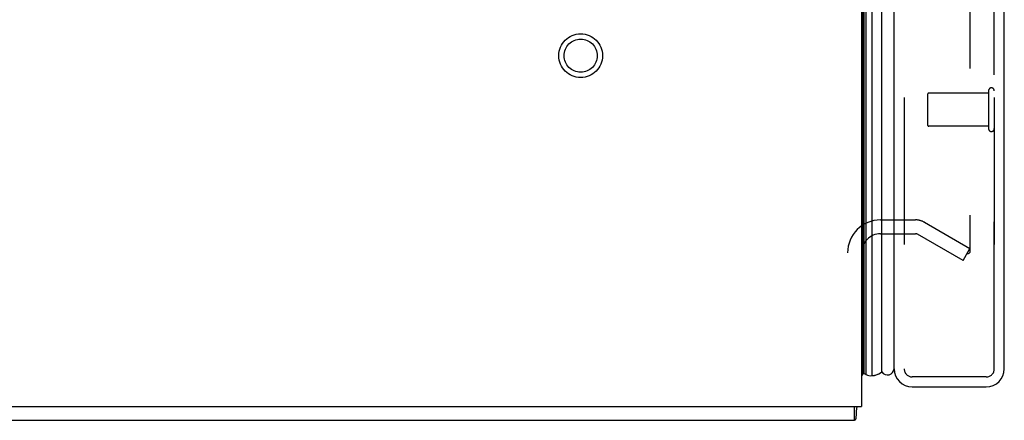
# Model space of a CAD drawing. Header units: inches. Extents: x 0 to 200, y 0 to 129.
# Tile 2 of 256: x 13.72 to 21.09, y 34.19 to 37.18. Entities that reach past the tile are written whole.
import ezdxf

# ---------------------------------------------------------------- set-up
doc = ezdxf.new("R2010")
doc.units = ezdxf.units.IN
doc.header["$LTSCALE"] = 11
doc.header["$MEASUREMENT"] = 0
doc.linetypes.add('HIDDEN', pattern=[0.2, 0.1, -0.1])
doc.layers.get('0').update_dxf_attribs({"linetype": 'CONTINUOUS'})
for name, color, linetype in [('DEFAULT_2', 8, 'HIDDEN'), ('LEFTHAND_DOOR_ASSEMBLY', 7, 'CONTINUOUS'), ('RIGHTHAND_DOOR_ASSEMBLY', 7, 'CONTINUOUS')]:
    doc.layers.add(name, color=color, linetype=linetype)

msp = doc.modelspace()

# ---------------------------------------------------------------- linework, layer by layer
at = {"color": 3, "linetype": 'Continuous'}
for p in [(20.0236, 94.0818), (8.0236, 34.2898)]:
    msp.add_line(p, (20.0236, 34.2898), dxfattribs=at)
at = {"color": 7, "linetype": 'Continuous'}
for p, q in [((19.9716, 34.1858), (19.9716, 34.2898)), ((8.0756, 34.1858), (19.9716, 34.1858))]:
    msp.add_line(p, q, dxfattribs=at)
for points in [[(19.99, 34.2898), (19.9889, 34.2862), (19.9877, 34.2811), (19.9867, 34.2756), (19.9859, 34.2701), (19.9852, 34.2645), (19.9847, 34.2588), (19.9842, 34.2531), (19.9838, 34.2473), (19.9836, 34.2416), (19.9828, 34.2253)], [(19.9828, 34.2253), (19.9826, 34.2198), (19.9823, 34.2149), (19.9819, 34.2104), (19.9815, 34.2064), (19.9811, 34.2028), (19.9806, 34.1997), (19.98, 34.1969), (19.9792, 34.1941), (19.9784, 34.1916), (19.9774, 34.1897), (19.9763, 34.1882), (19.9752, 34.1871), (19.974, 34.1863), (19.9728, 34.1859), (19.9716, 34.1858)]]:
    msp.add_lwpolyline(points, dxfattribs=at)
at = {"layer": 'DEFAULT_2', "color": 8, "linetype": 'HIDDEN'}
for p, q in [((20.8361, 92.9202), (20.8361, 35.4514)), ((20.1661, 35.6858), (20.4287, 35.6858)), ((20.4957, 35.6678), (20.8361, 35.4713)), ((20.1661, 35.5818), (20.4287, 35.5818)), ((20.7841, 35.3812), (20.4437, 35.5778)), ((20.7841, 35.3812), (20.8361, 35.4713)), ((20.811, 35.4335), (20.8128, 35.4326))]:
    msp.add_line(p, q, dxfattribs=at)
for points in [[(20.8188, 35.4314), (20.8186, 35.4314), (20.8166, 35.4315), (20.8147, 35.4319), (20.8128, 35.4326)], [(20.8361, 35.4514), (20.836, 35.4491), (20.8357, 35.4469), (20.8351, 35.4447), (20.8344, 35.4426), (20.8334, 35.4406), (20.8323, 35.4388), (20.8309, 35.4371), (20.8295, 35.4356), (20.8279, 35.4343), (20.8262, 35.4333), (20.8243, 35.4324), (20.8225, 35.4318), (20.8205, 35.4315), (20.8188, 35.4314)]]:
    msp.add_lwpolyline(points, dxfattribs=at)
for radius in [0.1635, 0.124]:
    msp.add_circle((17.9196, 36.9148), radius, dxfattribs=at)
for centre, radius, start, end in [((20.1661, 35.4393), 0.2465, 90, 180), ((20.4287, 35.5518), 0.134, 60, 90), ((20.1661, 35.4393), 0.1425, 90, 180), ((20.4287, 35.5518), 0.03, 60, 90)]:
    msp.add_arc(centre, radius, start, end, dxfattribs=at)
at = {"layer": 'LEFTHAND_DOOR_ASSEMBLY', "color": 7, "linetype": 'Continuous'}
for p, q in [((20.0442, 34.5361), (20.0442, 93.8355)), ((20.0579, 34.5294), (20.0579, 93.8422)), ((20.1013, 93.8512), (20.1013, 34.5204)), ((20.0355, 34.5385), (20.0355, 93.8331)), ((20.1765, 34.5488), (20.1765, 93.8228)), ((20.0355, 34.5385), (20.0235, 34.5177)), ((20.0442, 34.5361), (20.0476, 34.5343)), ((20.0476, 34.5343), (20.051, 34.5325)), ((20.051, 34.5325), (20.0539, 34.5312)), ((20.0539, 34.5312), (20.0579, 34.5294))]:
    msp.add_line(p, q, dxfattribs=at)
at = {"layer": 'LEFTHAND_DOOR_ASSEMBLY', "color": 3, "linetype": 'Continuous'}
for p, q in [((20.2686, 34.5708), (20.2686, 93.8008)), ((21.0936, 34.5708), (21.0936, 93.8008)), ((20.4036, 34.4358), (20.9586, 34.4358))]:
    msp.add_line(p, q, dxfattribs=at)
at = {"layer": 'LEFTHAND_DOOR_ASSEMBLY', "color": 8, "linetype": 'HIDDEN'}
for p, q in [((20.3436, 93.8008), (20.3436, 34.5708)), ((21.0186, 34.5708), (21.0186, 93.8008)), ((20.5186, 36.6248), (20.5186, 36.3968)), ((20.9756, 36.6348), (20.5286, 36.6348)), ((20.9756, 36.6528), (20.9756, 36.3688)), ((20.9756, 36.3868), (20.5286, 36.3868)), ((20.9586, 34.5108), (20.4036, 34.5108))]:
    msp.add_line(p, q, dxfattribs=at)
at = {"layer": 'LEFTHAND_DOOR_ASSEMBLY', "color": 7, "linetype": 'Continuous'}
msp.add_lwpolyline([(20.1013, 34.5204), (20.1091, 34.5207), (20.1169, 34.5216), (20.1246, 34.5231), (20.1323, 34.5251), (20.1399, 34.5277), (20.1475, 34.5308), (20.1549, 34.5345), (20.1622, 34.5387), (20.1694, 34.5435), (20.1765, 34.5488)], dxfattribs=at)
at = {"layer": 'LEFTHAND_DOOR_ASSEMBLY', "color": 8, "linetype": 'HIDDEN'}
for centre, radius, start, end in [((20.9971, 36.6528), 0.0215, 0, 180), ((20.5286, 36.6248), 0.01, 90, 180), ((20.5286, 36.3968), 0.01, 180, 270), ((20.9971, 36.3688), 0.0215, 180, 360), ((20.4036, 34.5708), 0.06, 180, 270), ((20.9586, 34.5708), 0.06, 270, 360)]:
    msp.add_arc(centre, radius, start, end, dxfattribs=at)
at = {"layer": 'LEFTHAND_DOOR_ASSEMBLY', "color": 7, "linetype": 'Continuous'}
for centre, radius, start, end in [((20.0476, 34.566), 0.03, 246.20216, 263.58796), ((20.0902, 34.5762), 0.0569, 235.43313, 281.28849), ((20.2186, 34.5758), 0.05, 212.67181, 354.73828)]:
    msp.add_arc(centre, radius, start, end, dxfattribs=at)
at = {"layer": 'LEFTHAND_DOOR_ASSEMBLY', "color": 3, "linetype": 'Continuous'}
for centre, start, end in [((20.4036, 34.5708), 180, 270), ((20.9586, 34.5708), 270, 360)]:
    msp.add_arc(centre, 0.135, start, end, dxfattribs=at)
at = {"layer": 'LEFTHAND_DOOR_ASSEMBLY', "color": 7, "linetype": 'Continuous'}
for start_param, end_param in [(9.078677, 9.164333), (-3.140119, -2.674506)]:
    msp.add_ellipse((20.1011, 34.7854), major_axis=(0, 0.265), ratio=0.632157, start_param=start_param, end_param=end_param, dxfattribs=at)
at = {"layer": 'RIGHTHAND_DOOR_ASSEMBLY', "color": 8, "linetype": 'HIDDEN'}
for p, q in [((20.3436, 93.8008), (20.3436, 34.5708)), ((21.0186, 93.8008), (21.0186, 34.5708)), ((20.9586, 34.5108), (20.4036, 34.5108))]:
    msp.add_line(p, q, dxfattribs=at)
for centre, start, end in [((20.4036, 34.5708), 180, 270), ((20.9586, 34.5708), 270, 360)]:
    msp.add_arc(centre, 0.06, start, end, dxfattribs=at)

doc.saveas('drawing.dxf')
